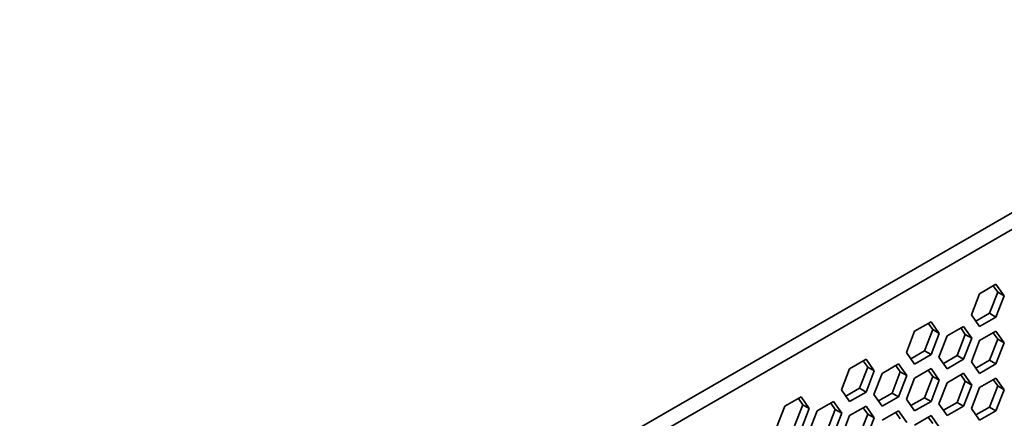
# Model space of a CAD drawing. Header units: millimetres. Extents: x 0 to 420, y 0 to 297.
# Tile 109 of 119: x 343 to 386, y 124 to 141. Entities that reach past the tile are written whole.
import ezdxf

# ---------------------------------------------------------------- set-up
doc = ezdxf.new("R2010")
doc.units = ezdxf.units.MM

msp = doc.modelspace()

# ---------------------------------------------------------------- linework, layer by layer
at = {"color": 7, "linetype": 'Continuous', "lineweight": 35}
for p, q in [((342.6652, 107.6571), (401.3904, 141.5584)), ((342.9834, 107.1059), (401.7086, 141.0073)), ((385.1233, 129.4527), (384.7661, 128.532)), ((385.8377, 129.8651), (385.1233, 129.4527)), ((385.5549, 128.5994), (385.9121, 129.5201)), ((385.9121, 129.5201), (385.7182, 129.7961)), ((386.195, 129.3568), (385.8377, 129.8651)), ((385.9121, 129.5201), (386.195, 129.3568)), ((385.8377, 128.4361), (386.195, 129.3568)), ((384.96, 128.256), (385.5549, 128.5994)), ((385.5549, 128.5994), (385.8377, 128.4361)), ((383.0093, 128.2323), (382.2949, 127.8198)), ((383.0837, 127.8873), (382.8898, 128.1633)), ((383.3665, 127.724), (383.0093, 128.2323)), ((384.7661, 128.532), (385.1233, 128.0237)), ((385.1233, 128.0237), (385.8377, 128.4361)), ((382.2949, 127.8198), (381.9377, 126.8992)), ((382.7265, 126.9666), (383.0837, 127.8873)), ((383.0837, 127.8873), (383.3665, 127.724)), ((384.4235, 128.028), (383.7091, 127.6156)), ((384.4979, 127.683), (384.304, 127.959)), ((384.7808, 127.5198), (384.4235, 128.028)), ((385.8377, 127.8237), (385.1233, 127.4113)), ((385.9121, 127.4788), (385.7182, 127.7547)), ((386.195, 127.3155), (385.8377, 127.8237)), ((383.0093, 126.8033), (383.3665, 127.724)), ((383.7091, 127.6156), (383.3519, 126.6949)), ((384.1407, 126.7623), (384.4979, 127.683)), ((384.4235, 126.5991), (384.7808, 127.5198)), ((384.4979, 127.683), (384.7808, 127.5198)), ((385.1233, 127.4113), (384.7661, 126.4906)), ((385.5549, 126.5581), (385.9121, 127.4788)), ((385.8377, 126.3948), (386.195, 127.3155)), ((385.9121, 127.4788), (386.195, 127.3155)), ((381.9377, 126.8992), (382.2949, 126.3909)), ((382.1316, 126.6232), (382.7265, 126.9666)), ((382.7265, 126.9666), (383.0093, 126.8033)), ((380.1809, 126.5995), (379.4665, 126.187)), ((380.2553, 126.2545), (380.0613, 126.5304)), ((380.5381, 126.0912), (380.1809, 126.5995)), ((382.2949, 126.3909), (383.0093, 126.8033)), ((383.3519, 126.6949), (383.7091, 126.1866)), ((383.5458, 126.4189), (384.1407, 126.7623)), ((383.7091, 126.1866), (384.4235, 126.5991)), ((384.1407, 126.7623), (384.4235, 126.5991)), ((384.7661, 126.4906), (385.1233, 125.9824)), ((384.96, 126.2147), (385.5549, 126.5581)), ((385.5549, 126.5581), (385.8377, 126.3948)), ((379.4665, 126.187), (379.1092, 125.2663)), ((379.8981, 125.3338), (380.2553, 126.2545)), ((380.1809, 125.1705), (380.5381, 126.0912)), ((380.2553, 126.2545), (380.5381, 126.0912)), ((381.5951, 126.3952), (380.8807, 125.9828)), ((381.3123, 125.1295), (381.6695, 126.0502)), ((381.6695, 126.0502), (381.4755, 126.3262)), ((381.9523, 125.8869), (381.5951, 126.3952)), ((381.6695, 126.0502), (381.9523, 125.8869)), ((383.0093, 126.1909), (382.2949, 125.7785)), ((383.0837, 125.846), (382.8898, 126.1219)), ((383.3665, 125.6827), (383.0093, 126.1909)), ((385.1233, 125.9824), (385.8377, 126.3948)), ((380.8807, 125.9828), (380.5235, 125.0621)), ((381.5951, 124.9662), (381.9523, 125.8869)), ((382.2949, 125.7785), (381.9377, 124.8578)), ((382.7265, 124.9253), (383.0837, 125.846)), ((383.0093, 124.762), (383.3665, 125.6827)), ((383.0837, 125.846), (383.3665, 125.6827)), ((384.4235, 125.9867), (383.7091, 125.5742)), ((384.1407, 124.721), (384.4979, 125.6417)), ((384.4979, 125.6417), (384.304, 125.9176)), ((384.7808, 125.4784), (384.4235, 125.9867)), ((384.4979, 125.6417), (384.7808, 125.4784)), ((385.8377, 125.7824), (385.1233, 125.37)), ((385.9121, 125.4374), (385.7182, 125.7134)), ((386.195, 125.2741), (385.8377, 125.7824)), ((379.1092, 125.2663), (379.4665, 124.7581)), ((379.3032, 124.9904), (379.8981, 125.3338)), ((379.4665, 124.7581), (380.1809, 125.1705)), ((379.8981, 125.3338), (380.1809, 125.1705)), ((383.7091, 125.5742), (383.3519, 124.6535)), ((384.4235, 124.5577), (384.7808, 125.4784)), ((385.1233, 125.37), (384.7661, 124.4493)), ((385.5549, 124.5167), (385.9121, 125.4374)), ((385.8377, 124.3534), (386.195, 125.2741)), ((385.9121, 125.4374), (386.195, 125.2741)), ((377.3525, 124.9666), (376.638, 124.5542)), ((377.4268, 124.6217), (377.2329, 124.8976)), ((377.7097, 124.4584), (377.3525, 124.9666)), ((378.7667, 124.7624), (378.0522, 124.3499)), ((379.1239, 124.2541), (378.7667, 124.7624)), ((380.5235, 125.0621), (380.8807, 124.5538)), ((380.7174, 124.7861), (381.3123, 125.1295)), ((380.8807, 124.5538), (381.5951, 124.9662)), ((381.3123, 125.1295), (381.5951, 124.9662)), ((381.9377, 124.8578), (382.2949, 124.3495)), ((382.1316, 124.5819), (382.7265, 124.9253)), ((382.2949, 124.3495), (383.0093, 124.762)), ((382.7265, 124.9253), (383.0093, 124.762)), ((376.638, 124.5542), (376.2808, 123.6335)), ((377.0696, 123.701), (377.4268, 124.6217)), ((377.3525, 123.5377), (377.7097, 124.4584)), ((377.4268, 124.6217), (377.7097, 124.4584)), ((378.0522, 124.3499), (377.695, 123.4293)), ((378.4838, 123.4967), (378.8411, 124.4174)), ((378.8411, 124.4174), (378.6471, 124.6933)), ((378.8411, 124.4174), (379.1239, 124.2541)), ((380.1809, 124.5581), (379.4665, 124.1457)), ((380.2553, 124.2131), (380.0613, 124.4891)), ((380.5381, 124.0499), (380.1809, 124.5581)), ((381.5951, 124.3538), (380.8807, 123.9414)), ((381.9523, 123.8456), (381.5951, 124.3538)), ((383.3519, 124.6535), (383.7091, 124.1453)), ((383.5458, 124.3776), (384.1407, 124.721)), ((383.7091, 124.1453), (384.4235, 124.5577)), ((384.1407, 124.721), (384.4235, 124.5577)), ((384.7661, 124.4493), (385.1233, 123.941)), ((384.96, 124.1733), (385.5549, 124.5167)), ((385.1233, 123.941), (385.8377, 124.3534)), ((385.5549, 124.5167), (385.8377, 124.3534)), ((378.7667, 123.3334), (379.1239, 124.2541)), ((379.4665, 124.1457), (379.1092, 123.225)), ((379.8981, 123.2924), (380.2553, 124.2131)), ((380.1809, 123.1292), (380.5381, 124.0499)), ((380.2553, 124.2131), (380.5381, 124.0499)), ((381.6695, 124.0089), (381.4755, 124.2848)), ((383.0093, 124.1496), (382.2949, 123.7371)), ((383.0837, 123.8046), (382.8898, 124.0805)), ((383.3665, 123.6413), (383.0093, 124.1496))]:
    msp.add_line(p, q, dxfattribs=at)

doc.saveas('drawing.dxf')
